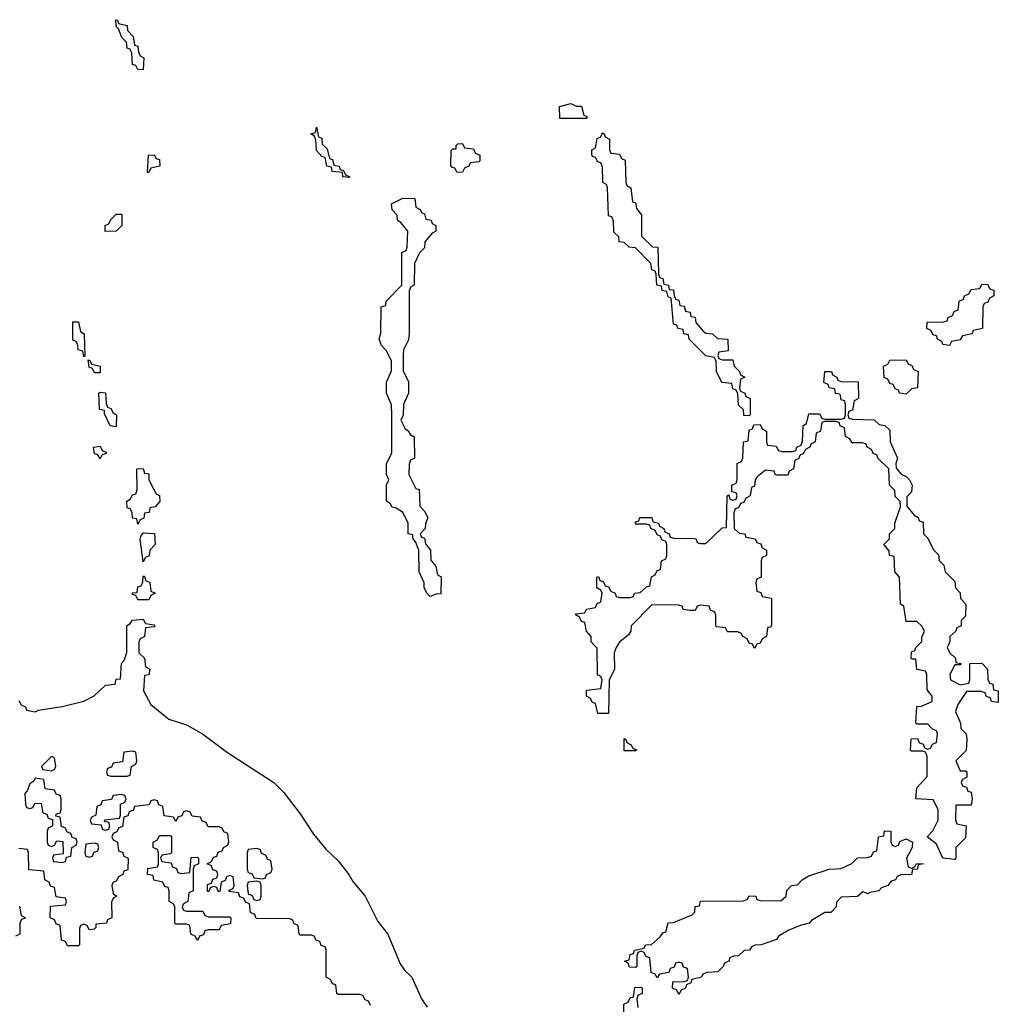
# Model space of a CAD drawing. Header units: inches. Extents: x 2559349 to 2678269, y 915212 to 1023331.
# Tile 33 of 48: x 2633953 to 2637571, y 938670 to 942312. Entities that reach past the tile are written whole.
import ezdxf

# ---------------------------------------------------------------- set-up
doc = ezdxf.new("R2010")
doc.units = ezdxf.units.IN
doc.header["$MEASUREMENT"] = 0
doc.layers.add('C6933', color=7, linetype='Continuous')
doc.layers.add('C6934', color=7, linetype='Continuous')

msp = doc.modelspace()

# ---------------------------------------------------------------- linework, layer by layer
at = {"layer": 'C6933', "color": 6}
for points in [[(2633950, 939794), (2633958, 939778), (2633974, 939770), (2633978, 939758), (2634010, 939752), (2634022, 939758), (2634110, 939771.7), (2634190, 939791.6), (2634228.7, 939811.3), (2634270, 939850.7), (2634306, 939854), (2634310, 939872), (2634326, 939874), (2634329.5, 939930), (2634339, 939941), (2634349.3, 939970.7), (2634349.2, 940000)], [(2634394, 940000), (2634394, 939970), (2634414, 939950), (2634418, 939918), (2634434, 939910), (2634430, 939888), (2634414, 939886), (2634410.7, 939830), (2634438.4, 939778.4), (2634504.9, 939724.9), (2634570, 939704), (2634628.4, 939670), (2634721.2, 939601.2), (2634892.3, 939490), (2634930, 939453.2), (2634990, 939374), (2635038.9, 939298.9), (2635084.2, 939244.2), (2635130, 939200.4), (2635170, 939150.4), (2635184.5, 939124.5), (2635230, 939070.4), (2635276.7, 938976.7), (2635314, 938930), (2635359.9, 938819.9), (2635375.8, 938795.8), (2635402.8, 938770), (2635438, 938690), (2635459.8, 938659.8)], [(2636164.7, 940000), (2636158, 939990), (2636151.3, 939970), (2636152, 939910), (2636131.6, 939868.4), (2636130, 939746), (2636090, 939746), (2636082, 939782), (2636070, 939786), (2636062, 939802), (2636048, 939810), (2636048.7, 939831.3), (2636102, 939838), (2636106, 939870), (2636102, 939882), (2636088.9, 939888.9), (2636087.3, 939987.3), (2636075.4, 940000)], [(2636677, 940000), (2636670, 939986), (2636663, 940000)], [(2637386.4, 940000), (2637382, 939990), (2637391, 939971), (2637412, 939950), (2637414, 939934), (2637434, 939930), (2637430, 939926), (2637410, 939926), (2637392, 939890), (2637394, 939870), (2637430, 939852), (2637462, 939858), (2637466, 939870), (2637466, 939930), (2637510, 939932), (2637531, 939910), (2637532, 939872), (2637538, 939858), (2637550, 939854), (2637552.7, 939832.7), (2637570.8, 939830), (2637570, 939786), (2637546, 939790), (2637542, 939802), (2637526, 939810), (2637522, 939822), (2637507.3, 939827.3), (2637452.7, 939827.3), (2637421, 939779), (2637412.7, 939752.7), (2637431.3, 939710), (2637432, 939690), (2637452, 939670), (2637454, 939650), (2637451.6, 939608.4), (2637414, 939570), (2637430, 939534), (2637450, 939534), (2637454, 939530), (2637454, 939510), (2637438, 939502), (2637434, 939490), (2637438, 939478), (2637452.7, 939472.7), (2637458, 939458), (2637470, 939454), (2637474, 939430), (2637470, 939406), (2637414, 939406), (2637412.7, 939352.7), (2637418, 939338), (2637452, 939330), (2637450, 939286), (2637414, 939250), (2637414, 939210), (2637410, 939206), (2637366, 939210), (2637342, 939262), (2637308, 939290), (2637329, 939311), (2637348.9, 939351.1), (2637348.7, 939390), (2637330, 939426), (2637266, 939430), (2637269.3, 939470.7), (2637307.3, 939512.7), (2637307.3, 939587.3), (2637302, 939602), (2637290, 939606), (2637250, 939606), (2637246, 939610), (2637248.4, 939651.6), (2637272.7, 939652.7), (2637278, 939638), (2637292.7, 939632.7), (2637298, 939618), (2637310, 939614), (2637322, 939618), (2637327.3, 939632.7), (2637342, 939638), (2637346, 939670), (2637342, 939682), (2637327.3, 939687.3), (2637310, 939706), (2637270, 939706), (2637266, 939710), (2637270, 939772), (2637287.3, 939772.7), (2637326, 939790), (2637326, 939810), (2637307.3, 939832.7), (2637306, 939890), (2637302, 939902), (2637270, 939908), (2637266, 939946), (2637254, 939946), (2637250, 939948), (2637249, 939951), (2637250, 939974), (2637262, 939978), (2637266, 939990), (2637276, 940000)], [(2635250, 938666), (2635242, 938682), (2635230, 938686), (2635222, 938702), (2635210, 938706), (2635130, 938706), (2635126, 938710), (2635122, 938742), (2635110, 938746), (2635102, 938762), (2635086, 938770), (2635086, 938870), (2635082, 938882), (2635067.3, 938887.3), (2635062, 938902), (2635050, 938906), (2635042, 938922), (2635030, 938926), (2634990, 938926), (2634986, 938930), (2634982, 938962), (2634967.3, 938967.3), (2634962, 938982), (2634950, 938986), (2634827.3, 938987.3), (2634822, 939002), (2634806, 939010), (2634802, 939042), (2634787.3, 939047.3), (2634782, 939062), (2634767.3, 939067.3), (2634762, 939082), (2634727.3, 939087.3), (2634727.3, 939092.7), (2634742, 939098), (2634746, 939110), (2634742, 939142), (2634730, 939146), (2634718, 939142), (2634712.7, 939127.3), (2634698, 939122), (2634692.7, 939087.3), (2634687.3, 939087.3), (2634682, 939102), (2634670, 939106), (2634658, 939102), (2634652.7, 939087.3), (2634647.3, 939087.3), (2634647.3, 939112.7), (2634662, 939118), (2634667.3, 939132.7), (2634682, 939138), (2634686, 939150), (2634682, 939162), (2634667.3, 939167.3), (2634662, 939182), (2634646, 939190), (2634662, 939198), (2634670, 939214), (2634682, 939218), (2634687.3, 939232.7), (2634702, 939238), (2634706, 939250), (2634722, 939258), (2634726, 939270), (2634722, 939302), (2634707.3, 939307.3), (2634702, 939322), (2634690, 939326), (2634650, 939326), (2634642, 939342), (2634627.3, 939347.3), (2634622, 939362), (2634590, 939366), (2634582, 939382), (2634570, 939386), (2634558, 939382), (2634552.7, 939367.3), (2634538, 939362), (2634530, 939346), (2634522, 939362), (2634487.3, 939367.3), (2634482, 939402), (2634467.3, 939407.3), (2634462, 939422), (2634450, 939426), (2634438, 939422), (2634432, 939408), (2634378, 939402), (2634372.7, 939387.3), (2634358, 939382), (2634352.7, 939367.3), (2634338, 939362), (2634332.7, 939327.3), (2634318, 939322), (2634312.7, 939307.3), (2634298, 939302), (2634294, 939290), (2634298, 939278), (2634314, 939270), (2634318, 939238), (2634332.7, 939232.7), (2634338, 939218), (2634354, 939210), (2634352.7, 939167.3), (2634338, 939162), (2634334, 939150), (2634318, 939142), (2634310, 939126), (2634298, 939122), (2634294, 939110), (2634298, 939078), (2634312, 939070), (2634298, 939062), (2634292.7, 939047.3), (2634294, 938990), (2634278, 938982), (2634274, 938970), (2634234, 938966), (2634234, 938954), (2634228, 938948), (2634210, 938946), (2634202, 938962), (2634190, 938966), (2634178, 938962), (2634174, 938950), (2634174, 938890), (2634170, 938886), (2634130, 938886), (2634122, 938902), (2634107.3, 938907.3), (2634102, 938962), (2634087.3, 938967.3), (2634082, 938982), (2634066, 938990), (2634067.3, 939032.7), (2634122, 939038), (2634126, 939050), (2634122, 939062), (2634087.3, 939067.3), (2634082, 939102), (2634067.3, 939107.3), (2634062, 939122), (2634046, 939130), (2634042, 939162), (2633987.3, 939167.3), (2633986, 939230), (2633982, 939242), (2633950, 939246)], [(2633952.7, 939032.7), (2633958, 938998), (2633974, 938990), (2633958, 938982), (2633954, 938970), (2633954, 938930), (2633938, 938922)], [(2636186, 938550), (2636186, 938670), (2636202, 938678), (2636210, 938694), (2636222, 938698), (2636227.3, 938732.7), (2636250, 938734), (2636254, 938730), (2636254, 938710), (2636238, 938702), (2636234, 938690), (2636238, 938658)]]:
    msp.add_lwpolyline(points, dxfattribs=at)
for points in [[(2636187.3, 939607.3), (2636187.3, 939652.7), (2636194, 939650), (2636198, 939638), (2636214, 939630), (2636218, 939618), (2636234, 939610), (2636230, 939608)], [(2634070, 939586), (2634034, 939550), (2634038, 939538), (2634070, 939534), (2634082, 939538), (2634086, 939550), (2634082, 939582)], [(2634370, 939606), (2634338, 939602), (2634332.7, 939567.3), (2634298, 939562), (2634292.7, 939547.3), (2634278, 939542), (2634274, 939530), (2634278, 939518), (2634290, 939514), (2634350, 939514), (2634362, 939518), (2634366, 939550), (2634382, 939558), (2634386, 939570), (2634382, 939602)], [(2634010, 939506), (2634004.7, 939495.3), (2633990, 939486), (2633981, 939459), (2633972, 939450), (2633974, 939410), (2633978, 939398), (2633990, 939394), (2634002, 939398), (2634010, 939414), (2634032.7, 939412.7), (2634038, 939378), (2634052.7, 939372.7), (2634058, 939358), (2634074, 939354), (2634074, 939330), (2634058, 939322), (2634054, 939310), (2634054, 939270), (2634058, 939258), (2634070, 939254), (2634082, 939258), (2634090, 939274), (2634112.7, 939272.7), (2634114, 939226), (2634078, 939222), (2634074, 939210), (2634078, 939198), (2634110, 939194), (2634122, 939198), (2634126, 939214), (2634142, 939218), (2634146, 939250), (2634162, 939258), (2634166, 939270), (2634162, 939282), (2634147.3, 939287.3), (2634142, 939302), (2634127.3, 939307.3), (2634122, 939322), (2634107.3, 939327.3), (2634102, 939362), (2634086, 939366), (2634087.3, 939372.7), (2634102, 939378), (2634106, 939390), (2634106, 939430), (2634102, 939442), (2634087.3, 939447.3), (2634082, 939462), (2634047.3, 939467.3), (2634042, 939502)], [(2634330, 939446), (2634298, 939442), (2634292.7, 939427.3), (2634258, 939422), (2634252.7, 939407.3), (2634238, 939402), (2634234, 939370), (2634218, 939362), (2634214, 939350), (2634218, 939338), (2634254, 939334), (2634258, 939318), (2634270, 939314), (2634282, 939318), (2634286, 939330), (2634282, 939342), (2634266, 939346), (2634267.3, 939352.7), (2634322, 939358), (2634326, 939370), (2634326, 939410), (2634342, 939418), (2634346, 939430), (2634342, 939442)], [(2634550, 939154), (2634582, 939158), (2634587.3, 939212.7), (2634610, 939214), (2634614, 939210), (2634614, 939190), (2634598, 939182), (2634594, 939170), (2634594, 939090), (2634578, 939082), (2634574, 939050), (2634558, 939042), (2634554, 939030), (2634558, 939018), (2634570, 939014), (2634630, 939014), (2634638, 938998), (2634650, 938994), (2634730, 938994), (2634734, 938990), (2634732.7, 938967.3), (2634698, 938962), (2634690, 938946), (2634650, 938946), (2634638, 938942), (2634632.7, 938927.3), (2634618, 938922), (2634610, 938906), (2634602, 938922), (2634586, 938930), (2634582, 938962), (2634570, 938966), (2634530, 938966), (2634526, 938970), (2634526, 939030), (2634522, 939042), (2634506, 939050), (2634506, 939090), (2634502, 939102), (2634490, 939106), (2634482, 939122), (2634448.9, 939128.9), (2634446, 939146), (2634426, 939150), (2634427.3, 939172.7), (2634462, 939178), (2634466, 939190), (2634466, 939230), (2634462, 939242), (2634446, 939250), (2634446, 939270), (2634462, 939278), (2634470, 939294), (2634510, 939294), (2634514, 939290), (2634514, 939230), (2634510, 939226), (2634478, 939222), (2634474, 939210), (2634478, 939198), (2634512.7, 939192.7), (2634518, 939178), (2634532.7, 939172.7), (2634538, 939158)], [(2637190, 939254), (2637202, 939258), (2637207.3, 939272.7), (2637230, 939282), (2637254, 939270), (2637252, 939250), (2637232, 939210), (2637238, 939178), (2637250, 939174), (2637262, 939178), (2637268.7, 939191.3), (2637294, 939190), (2637274, 939186), (2637272, 939170), (2637252, 939168), (2637251, 939150), (2637210.7, 939149.3), (2637196.9, 939143.1), (2637191, 939130), (2637174.4, 939125.6), (2637162, 939110), (2637138.8, 939101.2), (2637129.5, 939089.5), (2637096, 939084), (2637090, 939078), (2637070, 939086), (2637050, 939069), (2636990, 939066), (2636972.7, 939047.3), (2636972, 939030), (2636952, 939010), (2636930, 939009.3), (2636879.8, 938980.2), (2636871, 938970), (2636838, 938962), (2636796, 938944), (2636758, 938922), (2636751.3, 938910), (2636694, 938890), (2636670.7, 938889.3), (2636658, 938882), (2636651.3, 938870), (2636630.9, 938869.1), (2636610, 938848.7), (2636592, 938848), (2636578, 938842), (2636574, 938830), (2636558, 938822), (2636554, 938810), (2636534, 938790), (2636492.7, 938787.3), (2636478, 938782), (2636474, 938770), (2636438, 938762), (2636434, 938750), (2636418, 938742), (2636414, 938730), (2636398, 938722), (2636390, 938706), (2636382, 938722), (2636366, 938730), (2636367.3, 938752.7), (2636410, 938754), (2636422, 938758), (2636426, 938770), (2636422, 938802), (2636407.3, 938807.3), (2636402, 938822), (2636390, 938826), (2636378, 938822), (2636372.7, 938807.3), (2636358, 938802), (2636352.7, 938787.3), (2636318, 938782), (2636310, 938768), (2636302, 938782), (2636287.3, 938787.3), (2636282, 938842), (2636267.3, 938847.3), (2636262, 938862), (2636250, 938866), (2636238, 938862), (2636234, 938850), (2636234, 938810), (2636230, 938806), (2636207.3, 938807.3), (2636202, 938822), (2636189, 938830), (2636206, 938834), (2636210, 938854), (2636222, 938858), (2636226, 938870), (2636262, 938878), (2636266, 938890), (2636288.4, 938891.6), (2636320.4, 938919.6), (2636330, 938934), (2636342, 938938), (2636350, 938971.3), (2636370, 938972), (2636439, 939001), (2636449, 939011), (2636450, 939032), (2636466, 939034), (2636470, 939052), (2636627.3, 939052.7), (2636642, 939058), (2636650, 939071), (2636674, 939070), (2636678, 939058), (2636690, 939054), (2636767.3, 939052.7), (2636786, 939070), (2636788.7, 939091.3), (2636806, 939110), (2636828, 939112), (2636846, 939130), (2636870, 939144.7), (2636946, 939170), (2636990, 939172), (2637028.9, 939191.1), (2637050, 939211.3), (2637087.3, 939212.7), (2637102, 939218), (2637110, 939234), (2637122, 939238), (2637128, 939290), (2637147.3, 939292.7), (2637150, 939311), (2637174, 939310), (2637174, 939270), (2637178, 939258)], [(2634230, 939266), (2634198, 939262), (2634194, 939230), (2634198, 939218), (2634210, 939214), (2634222, 939218), (2634227.3, 939232.7), (2634242, 939238), (2634246, 939250), (2634242, 939262)], [(2634830, 939246), (2634798, 939242), (2634794, 939230), (2634794, 939170), (2634798, 939158), (2634812.7, 939152.7), (2634818, 939138), (2634850, 939134), (2634862, 939138), (2634866, 939150), (2634882, 939158), (2634886, 939170), (2634882, 939202), (2634870, 939206), (2634862, 939222), (2634847.3, 939227.3), (2634842, 939242)], [(2634830, 939126), (2634798, 939122), (2634794, 939110), (2634798, 939078), (2634812.7, 939072.7), (2634818, 939058), (2634830, 939054), (2634842, 939058), (2634846, 939070), (2634846, 939110), (2634842, 939122)]]:
    msp.add_lwpolyline(points, close=True, dxfattribs=at)
at = {"layer": 'C6934', "color": 6}
for points in [[(2634410, 942126), (2634390, 942128), (2634382, 942142), (2634370, 942146), (2634367.3, 942187.3), (2634362, 942202), (2634350, 942206), (2634348.4, 942228.4), (2634330, 942246), (2634318, 942278), (2634310, 942286), (2634308.4, 942311.6), (2634314, 942310), (2634318, 942298), (2634350.8, 942290), (2634351.3, 942271.3), (2634372, 942250), (2634378, 942218), (2634390, 942214), (2634391.6, 942191.6), (2634398, 942178), (2634412, 942170)], [(2635950, 941946), (2635949, 941990), (2635990, 942002), (2636010, 941992), (2636030, 941991.3), (2636038, 941958), (2636050, 941954), (2636050, 941946)], [(2635170, 941728), (2635148, 941730), (2635146, 941746), (2635108, 941750), (2635106, 941766), (2635088, 941770), (2635082, 941802), (2635070, 941806), (2635050, 941828), (2635047.3, 941867.3), (2635042, 941882), (2635029, 941890), (2635046, 941894), (2635050, 941914), (2635058, 941878), (2635070, 941874), (2635071.6, 941851.6), (2635090, 941834), (2635098, 941798), (2635110, 941794), (2635114, 941774), (2635134, 941770), (2635138, 941758), (2635150, 941754), (2635158, 941738), (2635174, 941730)], [(2636550, 941054), (2636590, 941054), (2636594, 941030), (2636614, 941010), (2636618, 940998), (2636634, 940990), (2636618, 940982), (2636614, 940950), (2636618, 940938), (2636634, 940930), (2636638, 940918), (2636654, 940910), (2636654, 940850), (2636650, 940846), (2636630, 940848), (2636628.4, 940868.4), (2636610, 940886), (2636607.3, 940927.3), (2636602, 940942), (2636590, 940946), (2636586, 940966), (2636549, 940970), (2636528.7, 941010), (2636527.3, 941047.3), (2636522, 941062), (2636490, 941068), (2636428, 941130), (2636426, 941146), (2636408, 941150), (2636406, 941166), (2636386, 941170), (2636382, 941182), (2636370, 941186), (2636362, 941282), (2636350, 941286), (2636346, 941306), (2636328, 941310), (2636326, 941326), (2636308.7, 941330), (2636306, 941370), (2636302, 941382), (2636290, 941386), (2636286, 941410), (2636230, 941468), (2636206, 941470), (2636188, 941488), (2636168.7, 941490), (2636168, 941508), (2636150, 941526), (2636148, 941568), (2636142, 941582), (2636130, 941586), (2636126, 941690), (2636122, 941702), (2636109, 941710), (2636107.3, 941767.3), (2636102, 941782), (2636090, 941786), (2636082, 941802), (2636070, 941806), (2636068.4, 941811.6), (2636068, 941830), (2636082, 941838), (2636088, 941872), (2636102, 941878), (2636107.3, 941892.7), (2636114, 941890), (2636118, 941878), (2636134, 941870), (2636134, 941830), (2636138, 941818), (2636170, 941814), (2636178, 941798), (2636191.6, 941791.6), (2636194, 941710), (2636198, 941698), (2636212, 941690), (2636218, 941638), (2636230, 941634), (2636232.7, 941612.7), (2636251.3, 941590), (2636251.3, 941511.3), (2636292, 941472), (2636312, 941470), (2636314, 941370), (2636318, 941358), (2636330, 941354), (2636334, 941334), (2636352, 941330), (2636354, 941314), (2636370, 941312), (2636372, 941292), (2636378, 941278), (2636390, 941274), (2636394, 941254), (2636410, 941252), (2636414, 941234), (2636432, 941230), (2636434, 941214), (2636450, 941212), (2636452, 941192), (2636479.6, 941159.6), (2636490, 941152), (2636514, 941150), (2636532.7, 941132.7), (2636570.8, 941130), (2636572.7, 941087.3), (2636538, 941082), (2636534, 941070), (2636538, 941058)], [(2635570, 941746), (2635562, 941762), (2635550, 941766), (2635547.3, 941772.7), (2635548, 941828), (2635554, 941834), (2635566, 941834), (2635566, 941846), (2635572.7, 941852.7), (2635590, 941854), (2635598, 941838), (2635630, 941834), (2635638, 941818), (2635654, 941810), (2635654, 941790), (2635650, 941786), (2635618, 941782), (2635614, 941770), (2635598, 941762), (2635590, 941748)], [(2634426, 941746), (2634428.7, 941810), (2634450, 941812), (2634458, 941798), (2634470, 941794), (2634471, 941770), (2634438, 941762), (2634430, 941746)], [(2635470, 940178), (2635458, 940190), (2635448.7, 940211.3), (2635448.7, 940228.7), (2635429.3, 940269.3), (2635428.7, 940350), (2635418, 940378), (2635406, 940394), (2635406, 940406), (2635389, 940410), (2635388.7, 940450), (2635383.1, 940463.1), (2635368, 940490), (2635345.2, 940505.2), (2635330, 940509.2), (2635322, 940522), (2635309.3, 940530.7), (2635309.3, 940590.7), (2635318, 940610), (2635309, 940630), (2635308.9, 940668.9), (2635328.7, 940710), (2635328.7, 940850), (2635327.3, 940887.3), (2635308.7, 940930), (2635308.7, 940971.3), (2635327.3, 941012.7), (2635328, 941050), (2635308.4, 941088.4), (2635290, 941106), (2635282, 941130), (2635288.4, 941151.6), (2635289, 941250), (2635306, 941254), (2635308, 941270), (2635366, 941330), (2635366, 941450), (2635382, 941458), (2635386, 941470), (2635388, 941530), (2635362, 941562), (2635349.5, 941569.5), (2635348.9, 941588.9), (2635330, 941608), (2635328, 941630), (2635370, 941652), (2635414, 941650), (2635418, 941618), (2635434, 941610), (2635438, 941598), (2635450, 941594), (2635454, 941574), (2635474, 941570), (2635478, 941558), (2635491.3, 941550), (2635491.3, 941530), (2635478, 941522), (2635451.3, 941490), (2635450, 941468), (2635431, 941449), (2635412, 941410), (2635410.8, 941330), (2635398, 941322), (2635392.7, 941307.3), (2635393, 941150), (2635390, 941128), (2635371.3, 941090), (2635371, 941070), (2635371.1, 941011.1), (2635390, 940974), (2635390.8, 940930), (2635371.3, 940888.7), (2635370.6, 940849.4), (2635362, 940830), (2635378, 940798), (2635390, 940791.3), (2635396.9, 940776.9), (2635411.3, 940768.7), (2635412, 940690), (2635398, 940682), (2635392.7, 940667.3), (2635392, 940630), (2635418, 940578), (2635430, 940574), (2635432.7, 940512.7), (2635450, 940494), (2635462, 940470), (2635452.7, 940447.3), (2635452, 940430), (2635434, 940410), (2635438, 940398), (2635450, 940394), (2635452.7, 940372.7), (2635472, 940350), (2635472.7, 940312.7), (2635492, 940290), (2635498, 940258), (2635511.1, 940251.1), (2635510, 940188), (2635492.7, 940187.3)], [(2634268.7, 941528.7), (2634269.2, 941550), (2634283.1, 941556.9), (2634290, 941572), (2634310, 941592), (2634330, 941592), (2634331, 941550), (2634310, 941529)], [(2637390, 941106), (2637366, 941110), (2637362, 941122), (2637346, 941130), (2637342, 941142), (2637330, 941146), (2637322, 941162), (2637306, 941170), (2637307.3, 941192.7), (2637370, 941194), (2637382, 941198), (2637386, 941210), (2637402, 941218), (2637407.3, 941232.7), (2637422, 941238), (2637426, 941270), (2637442, 941278), (2637446, 941290), (2637462, 941298), (2637470, 941314), (2637502, 941318), (2637510, 941334), (2637532.7, 941332.7), (2637538, 941318), (2637554, 941310), (2637554, 941290), (2637538, 941282), (2637532.7, 941267.3), (2637518, 941262), (2637514, 941250), (2637512, 941170), (2637478, 941162), (2637474, 941150), (2637438, 941142), (2637430, 941128), (2637398, 941122)], [(2634190, 941066), (2634186, 941086), (2634168.7, 941090), (2634168, 941108), (2634162, 941122), (2634150, 941126), (2634150, 941194), (2634170, 941194), (2634178, 941158), (2634191.3, 941150), (2634194, 941066)], [(2634230, 941006), (2634222, 941022), (2634210, 941026), (2634206, 941054), (2634214, 941050), (2634218, 941038), (2634250.7, 941030.7), (2634250, 941006)], [(2637230, 940926), (2637206, 940930), (2637202, 940942), (2637190, 940946), (2637182, 940962), (2637170, 940966), (2637162, 940982), (2637148.4, 940988.4), (2637146, 941030), (2637162, 941038), (2637170, 941052), (2637230, 941054), (2637238, 941038), (2637250, 941034), (2637258, 941018), (2637274, 941010), (2637272, 940950), (2637250, 940946)], [(2634310, 940806), (2634288, 940810), (2634266, 940854), (2634266, 940866), (2634248, 940870), (2634246, 940930), (2634250, 940934), (2634270, 940932), (2634272.7, 940892.7), (2634278, 940878), (2634290, 940874), (2634298, 940858), (2634310.6, 940850.6)], [(2634250, 940688), (2634242, 940702), (2634230, 940706), (2634226, 940730), (2634250, 940734), (2634258, 940718), (2634272.7, 940712.7), (2634272.7, 940707.3), (2634258, 940702)], [(2634390, 940446), (2634386, 940466), (2634370, 940468), (2634368.4, 940488.4), (2634362, 940502), (2634350, 940506), (2634349, 940531), (2634362, 940538), (2634370, 940554), (2634382, 940558), (2634387.3, 940572.7), (2634386, 940650), (2634410, 940651.3), (2634414, 940634), (2634430, 940632), (2634431, 940611), (2634436.9, 940596.9), (2634458, 940558), (2634470, 940551.3), (2634471, 940530), (2634454, 940510), (2634434, 940506), (2634431.1, 940488.9), (2634414, 940486), (2634411.6, 940468.4), (2634398, 940462)], [(2634410, 940306), (2634398, 940390), (2634400.4, 940399.6), (2634410, 940414), (2634451.6, 940411.6), (2634454, 940370), (2634434, 940350), (2634431.6, 940328.4), (2634418, 940322)], [(2634390, 940166), (2634382, 940182), (2634370, 940186), (2634370, 940191.3), (2634387.3, 940192.7), (2634390, 940214), (2634402, 940218), (2634408, 940232), (2634410, 940254), (2634414, 940254), (2634418, 940238), (2634434, 940230), (2634438, 940198), (2634454, 940190), (2634438, 940182), (2634430, 940166)]]:
    msp.add_lwpolyline(points, close=True, dxfattribs=at)
for points in [[(2636075.4, 940000), (2636066, 940010), (2636066, 940030), (2636048, 940050), (2636042, 940082), (2636030, 940086), (2636022, 940102), (2636008, 940110), (2636010, 940114), (2636042, 940118), (2636048.4, 940131.6), (2636082, 940138), (2636087.3, 940152.7), (2636102, 940158), (2636106, 940190), (2636102, 940202), (2636086, 940210), (2636086, 940250), (2636092.7, 940252.7), (2636098, 940238), (2636110, 940234), (2636118, 940218), (2636130, 940214), (2636138, 940198), (2636154, 940190), (2636158, 940178), (2636170, 940174), (2636210, 940174), (2636222, 940178), (2636226, 940190), (2636247.3, 940192.7), (2636270, 940214), (2636282, 940218), (2636288.4, 940251.6), (2636302, 940258), (2636310, 940274), (2636322, 940278), (2636326, 940310), (2636342, 940318), (2636346, 940330), (2636346, 940370), (2636342, 940382), (2636327.3, 940387.3), (2636322, 940402), (2636310, 940406), (2636302, 940422), (2636286, 940430), (2636282, 940442), (2636270, 940446), (2636230, 940446), (2636230, 940454), (2636242, 940458), (2636246, 940470), (2636290, 940471), (2636294, 940454), (2636314, 940450), (2636318, 940438), (2636334, 940430), (2636338, 940418), (2636354, 940410), (2636358, 940398), (2636370, 940394), (2636447.3, 940392.7), (2636454, 940390), (2636458, 940378), (2636470, 940374), (2636490, 940374), (2636550, 940432), (2636566, 940434), (2636568, 940550), (2636574, 940554), (2636578, 940538), (2636590, 940534), (2636602, 940538), (2636606, 940550), (2636602, 940562), (2636586, 940566), (2636586, 940590), (2636602, 940598), (2636606, 940610), (2636606, 940670), (2636622, 940678), (2636626, 940690), (2636628.7, 940750), (2636646, 940754), (2636650, 940794), (2636662, 940798), (2636667.3, 940812.7), (2636690, 940814), (2636698, 940798), (2636714, 940790), (2636714, 940750), (2636718, 940738), (2636750, 940734), (2636758, 940718), (2636770, 940714), (2636810, 940714), (2636822, 940718), (2636826, 940730), (2636842, 940738), (2636847.3, 940752.7), (2636848.9, 940811.1), (2636862, 940818), (2636870, 940854), (2636910, 940854), (2636918, 940838), (2636930, 940834), (2636990, 940834), (2637002, 940838), (2637006, 940850), (2637006, 940890), (2637002, 940902), (2636990, 940906), (2636986, 940926), (2636968.9, 940928.9), (2636966, 940946), (2636946, 940950), (2636942, 940962), (2636926, 940970), (2636930, 941010.7), (2636954, 941010), (2636958, 940998), (2636974, 940990), (2636978, 940978), (2636990, 940974), (2637052.7, 940972.7), (2637054, 940910), (2637038, 940902), (2637032, 940868), (2637018, 940862), (2637014, 940850), (2637018, 940838), (2637030, 940834), (2637111.6, 940831.6), (2637130, 940814), (2637151.3, 940811.3), (2637170, 940794), (2637171.3, 940750), (2637198, 940690), (2637192, 940670), (2637192.7, 940652.7), (2637211.1, 940631.1), (2637230, 940622), (2637242, 940610), (2637252, 940590), (2637250, 940566), (2637232.7, 940547.3), (2637232.7, 940512.7), (2637259.6, 940479.6), (2637274, 940470), (2637278, 940458), (2637292.7, 940452.7), (2637294, 940410), (2637310, 940394), (2637330.9, 940350.9), (2637350, 940332), (2637351.6, 940311.6), (2637370, 940294), (2637374, 940270), (2637410, 940234), (2637412, 940210), (2637430, 940192), (2637431.1, 940171.1), (2637451, 940150), (2637450, 940106), (2637434, 940090), (2637434, 940070), (2637418, 940062), (2637414, 940050), (2637392, 940030), (2637391.3, 940011.3), (2637386.4, 940000)], [(2637276, 940000), (2637288, 940012), (2637288, 940028), (2637298, 940050), (2637288.4, 940068.4), (2637270, 940086), (2637230, 940086), (2637222, 940142), (2637208.7, 940150), (2637206, 940250), (2637188, 940270), (2637186, 940326), (2637168, 940330), (2637167.3, 940347.3), (2637148, 940370), (2637168, 940392), (2637168.7, 940410), (2637188, 940430), (2637188.7, 940450), (2637208.7, 940510), (2637208, 940530), (2637190, 940548), (2637188, 940570), (2637168.7, 940590), (2637166, 940650), (2637126, 940690), (2637122, 940702), (2637110, 940706), (2637102, 940722), (2637086, 940730), (2637082, 940742), (2637070, 940746), (2637030, 940746), (2637022, 940762), (2637006, 940770), (2637002, 940802), (2636986, 940810), (2636982, 940822), (2636970, 940826), (2636930, 940826), (2636918, 940822), (2636914, 940790), (2636898, 940782), (2636894, 940750), (2636878, 940742), (2636874, 940730), (2636858, 940722), (2636850, 940706), (2636838, 940702), (2636832.7, 940687.3), (2636818, 940682), (2636814, 940650), (2636798, 940642), (2636792.7, 940627.3), (2636752.7, 940627.3), (2636746, 940630), (2636742, 940642), (2636710, 940646), (2636679.6, 940620.4), (2636672, 940610), (2636670, 940586), (2636658, 940582), (2636654, 940550), (2636638, 940542), (2636630, 940526), (2636618, 940522), (2636610, 940506), (2636598, 940502), (2636592.7, 940487.3), (2636594, 940430), (2636612.7, 940412.7), (2636634, 940410), (2636638, 940398), (2636671.6, 940391.6), (2636678, 940378), (2636692.7, 940372.7), (2636698, 940358), (2636714, 940350), (2636714, 940330), (2636698, 940322), (2636694, 940310), (2636694, 940250), (2636678, 940242), (2636674, 940230), (2636678, 940198), (2636692.7, 940192.7), (2636698, 940178), (2636732, 940172), (2636732.7, 940072.7), (2636730, 940066), (2636718, 940062), (2636714, 940030), (2636698, 940022), (2636690, 940006), (2636678, 940002), (2636677, 940000)], [(2636663, 940000), (2636662, 940002), (2636650, 940006), (2636642, 940022), (2636626, 940030), (2636622, 940042), (2636607.3, 940047.3), (2636570, 940048), (2636562, 940062), (2636530, 940066), (2636526, 940070), (2636526, 940110), (2636522, 940122), (2636507.3, 940127.3), (2636502, 940142), (2636470, 940146), (2636458, 940142), (2636450, 940126), (2636430, 940126), (2636406, 940130), (2636402, 940142), (2636390, 940146), (2636290, 940148), (2636214, 940070), (2636212, 940050), (2636203.6, 940036.4), (2636170.9, 940009.1), (2636164.7, 940000)], [(2634349.2, 940000), (2634349, 940070), (2634362, 940078), (2634370, 940091.3), (2634410, 940094), (2634418, 940078), (2634450, 940074), (2634454, 940070), (2634450, 940066), (2634418, 940062), (2634414, 940030), (2634398, 940022), (2634394, 940010), (2634394, 940000)]]:
    msp.add_lwpolyline(points, dxfattribs=at)

doc.saveas('drawing.dxf')
